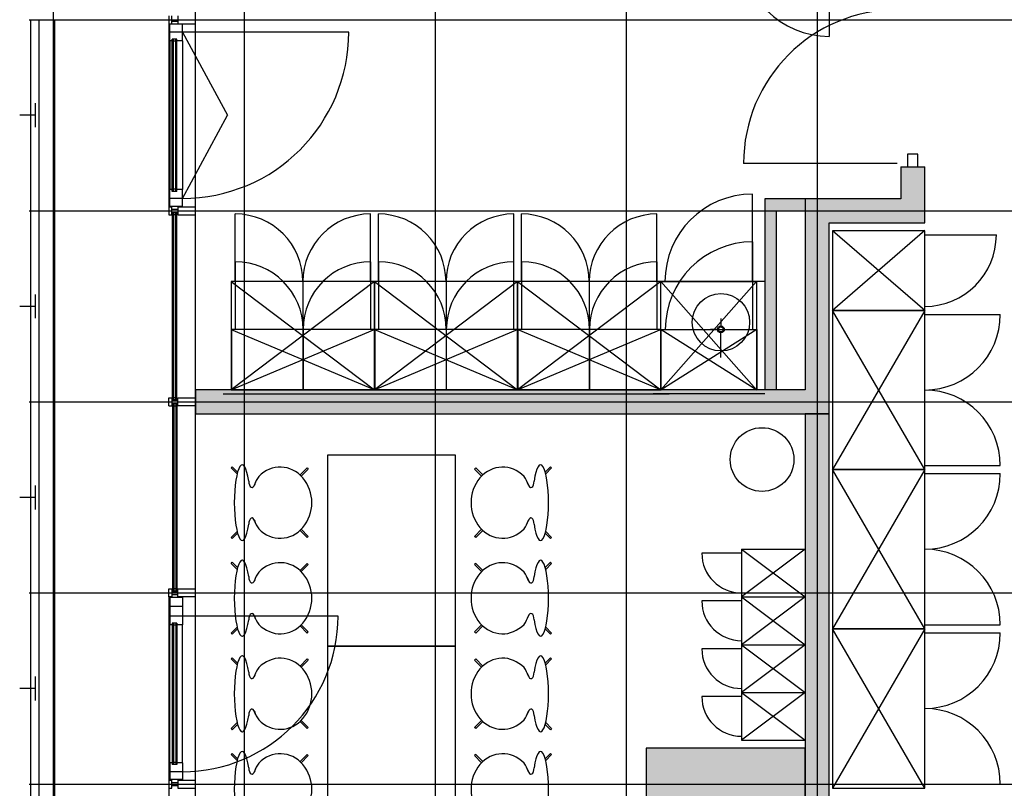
# Model space of a CAD drawing. Header units: millimetres. Extents: x 2502971067 to 2502991033, y 5626762590 to 5626807088.
# Tile 65 of 109: x 2502971240 to 2502977425, y 5626789183 to 5626794010. Entities that reach past the tile are written whole.
import ezdxf

# ---------------------------------------------------------------- set-up
doc = ezdxf.new("R2010")
doc.units = ezdxf.units.MM
for name, color, linetype in [('A_Fenster-Fassade', 2, 'Continuous'), ('A_Geländer', 2, 'Continuous'), ('A_Raster', 253, 'Continuous'), ('A_Schraffur-F90', 9, 'Continuous'), ('A_Schraffur-Stütze', 9, 'Continuous'), ('A_Schraffur-Wand', 9, 'Continuous'), ('A_Stütze', 7, 'Continuous'), ('A_Tür-T30', 1, 'Continuous'), ('A_Wand', 7, 'Continuous'), ('A_Wand-F90', 7, 'Continuous'), ('I_Möbel', 2, 'Continuous'), ('I_Sanitär', 2, 'Continuous')]:
    doc.layers.add(name, color=color, linetype=linetype)

msp = doc.modelspace()

# ---------------------------------------------------------------- hatches: boundary and pattern name
at = {"layer": 'A_Schraffur-F90'}
h = msp.add_hatch(color=256, dxfattribs=at)
h.dxf.hatch_style = 1
h.paths.add_polyline_path([(2502976925.016, 5626792885.002), (2502976925.016, 5626793085.002), (2502976775.016, 5626793085.002), (2502976775.016, 5626792885.002), (2502976325.016, 5626792885.002), (2502976175.016, 5626792885.002), (2502976175.016, 5626791685), (2502972345, 5626791685), (2502972345, 5626791535), (2502976175.016, 5626791535), (2502976325.016, 5626791535), (2502976325.016, 5626791685), (2502976325.016, 5626792735.002), (2502976925.016, 5626792735.002)])
at = {"layer": 'A_Schraffur-Stütze'}
h = msp.add_hatch(color=256, dxfattribs=at)
h.dxf.hatch_style = 1
h.paths.add_polyline_path([(2502976175, 5626788985), (2502976175, 5626789435), (2502975175, 5626789435), (2502975175, 5626788985)])
at = {"layer": 'A_Schraffur-Wand'}
h = msp.add_hatch(color=256, dxfattribs=at)
h.dxf.hatch_style = 1
h.paths.add_polyline_path([(2502975920.016, 5626792885.002), (2502975920.016, 5626791685), (2502975995.016, 5626791685), (2502975995.016, 5626792810.002), (2502976175.016, 5626792810.002), (2502976175.016, 5626792885.002)])
h = msp.add_hatch(color=256, dxfattribs=at)
h.dxf.hatch_style = 1
h.paths.add_polyline_path([(2502976325.016, 5626791535), (2502976175.016, 5626791535), (2502976175.016, 5626789134.9985), (2502976175.016, 5626788984.9985), (2502976775.016, 5626788984.9985), (2502976775.016, 5626788784.998), (2502976925.016, 5626788784.998), (2502976925.016, 5626788984.9985), (2502976925.016, 5626789134.9985), (2502976325.016, 5626789134.9985)])

# ---------------------------------------------------------------- linework, layer by layer
at = {"layer": 'A_Fenster-Fassade'}
for p, q in [((2502972345, 5626772434.99819), (2502972345, 5626805960)), ((2502972176.511, 5626794034.99846), (2502972176.511, 5626793984.99846)), ((2502972196.511, 5626793984.99846), (2502972196.511, 5626794034.99846)), ((2502972232.811, 5626794034.99946), (2502972232.811, 5626793984.99946)), ((2502972176.511, 5626793984.99946), (2502972196.511, 5626793984.99946)), ((2502972176.511, 5626793984.99846), (2502972196.511, 5626793984.99846)), ((2502972176.511, 5626793984.99846), (2502972176.511, 5626792834.99946)), ((2502972262.311, 5626793982.31588), (2502972182.311, 5626793982.31588)), ((2502972182.311, 5626793876.31588), (2502972182.311, 5626793982.31588)), ((2502972196.505, 5626793999.99946), (2502972232.805, 5626793999.99946)), ((2502972232.811, 5626793985.00046), (2502972345, 5626793985.00046)), ((2502972262.311, 5626793876.31588), (2502972262.311, 5626793982.31588)), ((2502972262.311, 5626793932.31588), (2502972182.311, 5626793932.31588)), ((2502973306.94476, 5626793932.31588), (2502972262.311, 5626793932.31588)), ((2502972262.311, 5626793932.31588), (2502972544.81089, 5626793409.999)), ((2502972198.311, 5626793876.31588), (2502972182.311, 5626793876.31588)), ((2502972182.311, 5626793876.31588), (2502972182.311, 5626792943.68212)), ((2502972198.311, 5626792931.83479), (2502972198.310999, 5626793888.163211)), ((2502972226.311, 5626793888.16321), (2502972198.311, 5626793888.16321)), ((2502972206.311, 5626792931.83479), (2502972206.310999, 5626793888.163211)), ((2502972220.311, 5626793874.16321), (2502972206.311, 5626793874.16321)), ((2502972220.311, 5626792931.83479), (2502972220.310999, 5626793888.163211)), ((2502972226.311, 5626792931.83479), (2502972226.310999, 5626793888.163211)), ((2502972262.311, 5626793876.31588), (2502972226.311, 5626793876.31588)), ((2502972262.311, 5626793876.31588), (2502972262.311, 5626792943.68212)), ((2502972262.311, 5626792887.68212), (2502972544.81089, 5626793409.999)), ((2502972182.311, 5626792837.68212), (2502972182.311, 5626792943.68212)), ((2502972198.311, 5626792943.68212), (2502972182.311, 5626792943.68212)), ((2502972226.311, 5626792931.83479), (2502972198.311, 5626792931.83479)), ((2502972220.311, 5626792945.83479), (2502972206.311, 5626792945.83479)), ((2502972262.311, 5626792943.68212), (2502972226.311, 5626792943.68212)), ((2502972262.311, 5626792837.68212), (2502972262.311, 5626792943.68212)), ((2502972262.311, 5626792887.68212), (2502972182.311, 5626792887.68212)), ((2502972176.511, 5626792834.99946), (2502972196.511, 5626792834.99946)), ((2502972176.511, 5626792834.99946), (2502972196.511, 5626792834.99946)), ((2502972176.511, 5626792834.99846), (2502972176.511, 5626792784.99846)), ((2502972176.511, 5626792784.99946), (2502972196.511, 5626792784.99946)), ((2502972262.311, 5626792837.68212), (2502972182.311, 5626792837.68212)), ((2502972196.505, 5626792799.99946), (2502972232.805, 5626792799.99946)), ((2502972196.511, 5626792784.99846), (2502972196.511, 5626792834.99846)), ((2502972196.511, 5626792820.00046), (2502972232.811, 5626792820.00046)), ((2502972227.811, 5626792797.77266), (2502972199.811, 5626792797.77266)), ((2502972199.811, 5626791622.2242), (2502972199.820404, 5626792797.77266)), ((2502972207.811, 5626791622.2242), (2502972207.820404, 5626792797.77266)), ((2502972221.811, 5626792783.77266), (2502972207.811, 5626792783.77266)), ((2502972221.811, 5626791622.22722), (2502972221.811, 5626792797.77266)), ((2502972227.805, 5626791622.22722), (2502972227.814404, 5626792797.77266)), ((2502972232.811, 5626792835.00046), (2502972345, 5626792835.00046)), ((2502972232.811, 5626792834.99946), (2502972232.811, 5626792784.99946)), ((2502972232.811, 5626792785.00046), (2502972345, 5626792785.00046)), ((2502972176.511, 5626791585), (2502972176.511, 5626791635)), ((2502972176.511, 5626791634.999), (2502972196.49686, 5626791634.999)), ((2502972196.505, 5626791620.001), (2502972232.805, 5626791620.001)), ((2502972196.511, 5626791635), (2502972196.511, 5626791585)), ((2502972227.805, 5626791622.22722), (2502972199.805, 5626791622.22722)), ((2502972221.811, 5626791636.22722), (2502972207.805, 5626791636.22722)), ((2502972232.811, 5626791584.999), (2502972232.811, 5626791634.999)), ((2502972232.811, 5626791634.999), (2502972345, 5626791634.999)), ((2502972176.511, 5626791584.999), (2502972196.511, 5626791584.999)), ((2502972196.505, 5626791600.001), (2502972232.805, 5626791600.001)), ((2502972227.805, 5626791597.77278), (2502972199.805, 5626791597.77278)), ((2502972199.811, 5626791597.76925), (2502972199.811, 5626790422.22281)), ((2502972221.811, 5626791583.77278), (2502972207.805, 5626791583.77278)), ((2502972207.811, 5626791597.76925), (2502972207.811, 5626790422.22281)), ((2502972221.811, 5626791597.76925), (2502972221.811, 5626790422.22281)), ((2502972227.811, 5626791597.76925), (2502972227.811, 5626790422.22281)), ((2502972345, 5626791585), (2502972232.811, 5626791584.999)), ((2502972176.511, 5626790385.001), (2502972176.511, 5626790435.001)), ((2502972176.511, 5626790435), (2502972196.511, 5626790435)), ((2502972196.511, 5626790435.001), (2502972196.511, 5626790385.001)), ((2502972221.811, 5626790436.22281), (2502972207.811, 5626790436.22281)), ((2502972232.811, 5626790385), (2502972232.811, 5626790435)), ((2502972232.811, 5626790434.999), (2502972345, 5626790434.999)), ((2502972196.511, 5626790385), (2502972176.511, 5626790385)), ((2502972176.511, 5626790384.998), (2502972196.511, 5626790384.998)), ((2502972176.511, 5626790384.998), (2502972176.511, 5626789234.999)), ((2502972262.311, 5626790382.31542), (2502972182.311, 5626790382.31542)), ((2502972262.311, 5626790382.31542), (2502972182.311, 5626790382.31542)), ((2502972182.311, 5626790382.31542), (2502972182.311, 5626790208.997)), ((2502972182.311, 5626790382.31542), (2502972182.311, 5626790208.997)), ((2502972196.505, 5626790420), (2502972232.805, 5626790420)), ((2502972196.505, 5626790400), (2502972232.805, 5626790400)), ((2502972227.811, 5626790422.22281), (2502972199.811, 5626790422.22281)), ((2502972345, 5626790385), (2502972232.811, 5626790385)), ((2502972262.311, 5626790382.31542), (2502972262.311, 5626790208.997)), ((2502972262.311, 5626790382.31542), (2502972262.311, 5626790208.997)), ((2502972262.311, 5626790325.09122), (2502972182.311, 5626790325.09122)), ((2502972262.311, 5626790264.997), (2502972182.311, 5626790264.997)), ((2502973239.62634, 5626790264.997), (2502972262.311, 5626790264.997)), ((2502972198.311, 5626790208.997), (2502972182.311, 5626790208.997)), ((2502972182.311, 5626789343.68167), (2502972182.311, 5626790208.997)), ((2502972198.311, 5626790208.997), (2502972182.311, 5626790208.997)), ((2502972182.311, 5626789343.68167), (2502972182.311, 5626790208.997)), ((2502972198.311, 5626790220.84434), (2502972198.311, 5626789331.83433)), ((2502972198.311, 5626790220.84434), (2502972198.311, 5626789331.83433)), ((2502972226.311, 5626790220.84434), (2502972198.311, 5626790220.84434)), ((2502972226.311, 5626790220.84434), (2502972198.311, 5626790220.84434)), ((2502972206.311, 5626790220.84434), (2502972206.311, 5626789331.83433)), ((2502972206.311, 5626790220.84434), (2502972206.311, 5626789331.83433)), ((2502972220.311, 5626790206.84434), (2502972206.311, 5626790206.84434)), ((2502972220.311, 5626790206.84434), (2502972206.311, 5626790206.84434)), ((2502972220.311, 5626790220.84434), (2502972220.311, 5626789331.83433)), ((2502972220.311, 5626790220.84434), (2502972220.311, 5626789331.83433)), ((2502972226.311, 5626790220.84434), (2502972226.311, 5626789331.83433)), ((2502972226.311, 5626790220.84434), (2502972226.311, 5626789331.83433)), ((2502972262.311, 5626790208.997), (2502972226.311, 5626790208.997)), ((2502972262.311, 5626790208.997), (2502972226.311, 5626790208.997)), ((2502972262.311, 5626789343.68167), (2502972262.311, 5626790208.997)), ((2502972262.311, 5626789343.68167), (2502972262.311, 5626790208.997)), ((2502972182.311, 5626789343.68167), (2502972182.311, 5626789237.68167)), ((2502972198.311, 5626789343.68167), (2502972182.311, 5626789343.68167)), ((2502972182.311, 5626789343.68167), (2502972182.311, 5626789237.68167)), ((2502972198.311, 5626789343.68167), (2502972182.311, 5626789343.68167)), ((2502972226.311, 5626789331.83433), (2502972198.311, 5626789331.83433)), ((2502972226.311, 5626789331.83433), (2502972198.311, 5626789331.83433)), ((2502972220.311, 5626789345.83433), (2502972206.311, 5626789345.83433)), ((2502972220.311, 5626789345.83433), (2502972206.311, 5626789345.83433)), ((2502972262.311, 5626789343.68167), (2502972226.311, 5626789343.68167)), ((2502972262.311, 5626789343.68167), (2502972226.311, 5626789343.68167)), ((2502972262.311, 5626789343.68167), (2502972262.311, 5626789237.68167)), ((2502972262.311, 5626789343.68167), (2502972262.311, 5626789237.68167)), ((2502972262.311, 5626789287.68167), (2502972182.311, 5626789287.68167)), ((2502972262.311, 5626789287.68167), (2502972182.311, 5626789287.68167)), ((2502972176.511, 5626789235), (2502972196.511, 5626789235)), ((2502972176.511, 5626789234.999), (2502972196.511, 5626789234.999)), ((2502972176.511, 5626789234.999), (2502972176.511, 5626789184.999)), ((2502972262.311, 5626789237.68167), (2502972182.311, 5626789237.68167)), ((2502972262.311, 5626789237.68167), (2502972182.311, 5626789237.68167)), ((2502972196.505, 5626789200), (2502972232.805, 5626789200)), ((2502972196.511, 5626789184.999), (2502972196.511, 5626789234.999)), ((2502972196.511, 5626789220.001), (2502972232.811, 5626789220.001)), ((2502972232.811, 5626789235.001), (2502972345, 5626789235.001)), ((2502972232.811, 5626789235), (2502972232.811, 5626789185)), ((2502972176.511, 5626789185.002), (2502972196.511, 5626789185.002)), ((2502972176.511, 5626789185.002), (2502972176.511, 5626788035.003)), ((2502972176.511, 5626789185), (2502972196.511, 5626789185)), ((2502972232.811, 5626789185.001), (2502972345, 5626789185.001))]:
    msp.add_line(p, q, dxfattribs=at)
for centre, radius in [((2502972262.311, 5626793932.31588), 1044.633755), ((2502972262.311, 5626790264.997), 977.315338)]:
    msp.add_arc(centre, radius, 270, 0, dxfattribs=at)
at = {"layer": 'A_Geländer'}
for p, q in [((2502971310, 5626792809.998), (2502971310, 5626794009.999)), ((2502971360, 5626794009.999), (2502971360, 5626792809.998)), ((2502971460, 5626792809.998), (2502971460, 5626794009.999)), ((2502971340, 5626793346.566), (2502971340, 5626793484.997)), ((2502971340, 5626793409.999), (2502971240, 5626793409.999)), ((2502971340, 5626793334.998), (2502971340, 5626793346.566)), ((2502971310, 5626791610.002), (2502971310, 5626792810.003)), ((2502971360, 5626792810.003), (2502971360, 5626791610.002)), ((2502971460, 5626791610.002), (2502971460, 5626792810.003)), ((2502971340, 5626792146.572), (2502971340, 5626792285.003)), ((2502971340, 5626792210.002), (2502971240, 5626792210.002)), ((2502971340, 5626792135.004), (2502971340, 5626792146.572)), ((2502971310, 5626790410.002), (2502971310, 5626791610.001)), ((2502971360, 5626791610.001), (2502971360, 5626790410.002)), ((2502971460, 5626790410.002), (2502971460, 5626791610.001)), ((2502971340, 5626790946.57), (2502971340, 5626791085.001)), ((2502971340, 5626791010.002), (2502971240, 5626791010.002)), ((2502971340, 5626790935.002), (2502971340, 5626790946.57)), ((2502971310, 5626789210.002), (2502971310, 5626790410.003)), ((2502971360, 5626790410.003), (2502971360, 5626789210.002)), ((2502971460, 5626789210.002), (2502971460, 5626790410.003)), ((2502971340, 5626789746.57), (2502971340, 5626789885.003)), ((2502971340, 5626789810.002), (2502971240, 5626789810.002)), ((2502971340, 5626789735.002), (2502971340, 5626789746.57)), ((2502971310, 5626788010.002), (2502971310, 5626789210.001)), ((2502971360, 5626789210.001), (2502971360, 5626788010.002)), ((2502971460, 5626788010.002), (2502971460, 5626789210.001))]:
    msp.add_line(p, q, dxfattribs=at)
at = {"layer": 'A_Raster'}
for p, q in [((2502971450, 5626806160), (2502971450, 5626762660)), ((2502972650, 5626806160), (2502972650, 5626762660)), ((2502973850, 5626806160), (2502973850, 5626762660)), ((2502975050, 5626806160), (2502975050, 5626762660)), ((2502976250, 5626806160), (2502976250, 5626762660)), ((2502971300, 5626794010), (2502990800, 5626794010)), ((2502971300, 5626792810), (2502990800, 5626792810)), ((2502971300, 5626791610), (2502990800, 5626791610)), ((2502971300, 5626790410), (2502990800, 5626790410)), ((2502971300, 5626789210), (2502990800, 5626789210))]:
    msp.add_line(p, q, dxfattribs=at)
at = {"layer": 'A_Stütze'}
for p, q in [((2502976175, 5626789435), (2502975175, 5626789435)), ((2502975175, 5626789435), (2502975175, 5626788985)), ((2502976175, 5626788985), (2502976175, 5626789435))]:
    msp.add_line(p, q, dxfattribs=at)
at = {"layer": 'A_Tür-T30'}
for p, q in [((2502976817.516, 5626793165.002), (2502976817.516, 5626793085.002)), ((2502976882.516, 5626793165.002), (2502976817.516, 5626793165.002)), ((2502976882.516, 5626793085.002), (2502976882.516, 5626793165.002)), ((2502976752.016, 5626793107.502), (2502975787.016, 5626793107.502)), ((2502976817.516, 5626793085.002), (2502976882.516, 5626793085.002))]:
    msp.add_line(p, q, dxfattribs=at)
msp.add_arc((2502976752.016, 5626793107.502), 965, 90, 180, dxfattribs=at)
at = {"layer": 'A_Wand'}
for p, q in [((2502976175.016, 5626792885.002), (2502975920.016, 5626792885.002)), ((2502975920.016, 5626792885.002), (2502975920.016, 5626791685)), ((2502975995.016, 5626792810.002), (2502976175.016, 5626792810.002)), ((2502975995.016, 5626791685), (2502975995.016, 5626792810.002)), ((2502976175.016, 5626791535), (2502976175.016, 5626789134.9985)), ((2502976325.016, 5626789134.9985), (2502976325.016, 5626791535))]:
    msp.add_line(p, q, dxfattribs=at)
at = {"layer": 'A_Wand-F90'}
for p, q in [((2502976775.016, 5626793085.002), (2502976925.016, 5626793085.002)), ((2502976775.016, 5626793085.002), (2502976775.016, 5626792885.002)), ((2502976925.016, 5626792885.002), (2502976925.016, 5626793085.002)), ((2502976325.016, 5626792885.002), (2502976175.016, 5626792885.002)), ((2502976175.016, 5626792885.002), (2502976175.016, 5626791685)), ((2502976775.016, 5626792885.002), (2502976325.016, 5626792885.002)), ((2502976925.016, 5626792735.002), (2502976925.016, 5626792885.002)), ((2502976325.016, 5626792735.002), (2502976925.016, 5626792735.002)), ((2502976325.016, 5626791685), (2502976325.016, 5626792735.002)), ((2502976175.016, 5626791685), (2502972345, 5626791685)), ((2502972345, 5626791685), (2502972345, 5626791535)), ((2502976325.016, 5626791535), (2502976325.016, 5626791685)), ((2502972345, 5626791535), (2502976175.016, 5626791535)), ((2502976325.016, 5626791535), (2502976175.016, 5626791535)), ((2502976175.016, 5626791535), (2502976325.016, 5626791535))]:
    msp.add_line(p, q, dxfattribs=at)
at = {"layer": 'I_Möbel'}
for p, q in [((2502976324.999, 5626794455.00033), (2502976324.999, 5626793905.00033)), ((2502975842.999, 5626792365.00033), (2502975842.999, 5626792915.00033)), ((2502972593.999, 5626792365.00033), (2502972593.999, 5626792790.00033)), ((2502973443.999, 5626792365.00033), (2502973443.999, 5626792790.00033)), ((2502973492.999, 5626792365.00033), (2502973492.999, 5626792790.00033)), ((2502974342.999, 5626792365.00033), (2502974342.999, 5626792790.00033)), ((2502974392.999, 5626792365.00033), (2502974392.999, 5626792790.00033)), ((2502975242.999, 5626792365.00033), (2502975242.999, 5626792790.00033)), ((2502976925.016, 5626792685.50025), (2502976345.016, 5626792184.50025)), ((2502976925.016, 5626792684.50025), (2502976345.016, 5626792684.50025)), ((2502976345.016, 5626792684.50025), (2502976345.016, 5626792184.50025)), ((2502976925.016, 5626792184.50025), (2502976345.016, 5626792684.50025)), ((2502976925.016, 5626792184.50025), (2502976925.016, 5626792684.50025)), ((2502976925.016, 5626792659.50025), (2502977375.016, 5626792659.50025)), ((2502975844.999, 5626792065.00033), (2502975844.999, 5626792615.00033)), ((2502972594.999, 5626792065.00033), (2502972594.999, 5626792490.00033)), ((2502973444.999, 5626792065.00033), (2502973444.999, 5626792490.00033)), ((2502973494.999, 5626792065.00033), (2502973494.999, 5626792490.00033)), ((2502974344.999, 5626792065.00033), (2502974344.999, 5626792490.00033)), ((2502974394.999, 5626792065.00033), (2502974394.999, 5626792490.00033)), ((2502975244.999, 5626792065.00033), (2502975244.999, 5626792490.00033)), ((2502975919.999, 5626792365.00033), (2502972568.999, 5626792365.00033)), ((2502972568.999, 5626792365.00033), (2502972568.999, 5626791685.00033)), ((2502972568.999, 5626792365.00033), (2502973468.999, 5626791685.00033)), ((2502973468.999, 5626792365.00033), (2502972568.999, 5626791685.00033)), ((2502973468.999, 5626792365.00033), (2502972568.999, 5626792365.00033)), ((2502972568.999, 5626792365.00033), (2502972568.999, 5626791685.00033)), ((2502973018.999, 5626792365.00033), (2502973018.999, 5626791685.00033)), ((2502973467.999, 5626792365.00033), (2502974367.999, 5626791685.00033)), ((2502974367.999, 5626792365.00033), (2502973467.999, 5626791685.00033)), ((2502974367.999, 5626792365.00033), (2502973467.999, 5626792365.00033)), ((2502973467.999, 5626792365.00033), (2502973467.999, 5626791685.00033)), ((2502973468.999, 5626791685.00033), (2502973468.999, 5626792365.00033)), ((2502973917.999, 5626792365.00033), (2502973917.999, 5626791685.00033)), ((2502974367.999, 5626791685.00033), (2502974367.999, 5626792365.00033)), ((2502974367.999, 5626792365.00033), (2502975267.999, 5626791685.00033)), ((2502975267.999, 5626792365.00033), (2502974367.999, 5626791685.00033)), ((2502975267.999, 5626792365.00033), (2502974367.999, 5626792365.00033)), ((2502974367.999, 5626792365.00033), (2502974367.999, 5626791685.00033)), ((2502974817.999, 5626792365.00033), (2502974817.999, 5626791685.00033)), ((2502975267.999, 5626791685.00033), (2502975267.999, 5626792365.00033)), ((2502975867.999, 5626792365.00033), (2502975267.999, 5626791685.00033)), ((2502975267.999, 5626792365.00033), (2502975867.999, 5626791685.00033)), ((2502975267.999, 5626792365.00033), (2502975867.999, 5626792365.00033)), ((2502975267.999, 5626791685.00033), (2502975267.999, 5626792365.00033)), ((2502975867.999, 5626792365.00033), (2502975867.999, 5626791685.00033)), ((2502976925.016, 5626792184.50025), (2502976345.016, 5626792184.50025)), ((2502976345.016, 5626792184.50025), (2502976345.016, 5626791184.50025)), ((2502976925.016, 5626791184.50025), (2502976345.016, 5626792184.50025)), ((2502976925.016, 5626792184.50025), (2502976345.016, 5626791184.50025)), ((2502976345.016, 5626792184.50025), (2502976925.016, 5626792184.50025)), ((2502976925.016, 5626791184.50025), (2502976925.016, 5626792184.50025)), ((2502976925.016, 5626792159.50025), (2502977400.016, 5626792159.50025)), ((2502972568.999, 5626792065.00033), (2502973469.999, 5626791685.00033)), ((2502973469.999, 5626792065.00033), (2502972569.999, 5626792065.00033)), ((2502972569.999, 5626792065.00033), (2502972569.999, 5626791685.00033)), ((2502973469.999, 5626792065.00033), (2502972569.999, 5626791685.00033)), ((2502973019.999, 5626792065.00033), (2502973019.999, 5626791685.00033)), ((2502973468.999, 5626792065.00033), (2502974369.999, 5626791685.00033)), ((2502974369.999, 5626792065.00033), (2502973469.999, 5626792065.00033)), ((2502973469.999, 5626792065.00033), (2502973469.999, 5626791685.00033)), ((2502974369.999, 5626792065.00033), (2502973469.999, 5626791685.00033)), ((2502973469.999, 5626791685.00033), (2502973469.999, 5626792065.00033)), ((2502973919.999, 5626792065.00033), (2502973919.999, 5626791685.00033)), ((2502974368.999, 5626792065.00033), (2502975269.999, 5626791685.00033)), ((2502975269.999, 5626792065.00033), (2502974369.999, 5626792065.00033)), ((2502974369.999, 5626792065.00033), (2502974369.999, 5626791685.00033)), ((2502975269.999, 5626792065.00033), (2502974369.999, 5626791685.00033)), ((2502974369.999, 5626791685.00033), (2502974369.999, 5626792065.00033)), ((2502974819.999, 5626792065.00033), (2502974819.999, 5626791685.00033)), ((2502975269.999, 5626791685.00033), (2502975269.999, 5626792065.00033)), ((2502975269.999, 5626792065.00033), (2502975869.999, 5626792065.00033)), ((2502975269.999, 5626791685.00033), (2502975269.999, 5626792065.00033)), ((2502975269.999, 5626792065.00033), (2502975869.999, 5626791685.00033)), ((2502975870.999, 5626792065.00033), (2502975269.999, 5626791685.00033)), ((2502975869.999, 5626792065.00033), (2502975869.999, 5626791685.00033)), ((2502972568.999, 5626791685.00033), (2502973468.999, 5626791685.00033)), ((2502972569.999, 5626791685.00033), (2502973469.999, 5626791685.00033)), ((2502973467.999, 5626791685.00033), (2502974367.999, 5626791685.00033)), ((2502973469.999, 5626791685.00033), (2502974369.999, 5626791685.00033)), ((2502974367.999, 5626791685.00033), (2502975267.999, 5626791685.00033)), ((2502974369.999, 5626791685.00033), (2502975269.999, 5626791685.00033)), ((2502975867.999, 5626791685.00033), (2502975267.999, 5626791685.00033)), ((2502975869.999, 5626791685.00033), (2502975269.999, 5626791685.00033)), ((2502972518.999, 5626791660.00033), (2502973518.999, 5626791660.00033)), ((2502973418.999, 5626791660.00033), (2502974418.999, 5626791660.00033)), ((2502974318.999, 5626791660.00033), (2502975318.999, 5626791660.00033)), ((2502975919.999, 5626791660.00033), (2502975219.999, 5626791660.00033)), ((2502973175.007993, 5626790077.008913), (2502973175.007993, 5626791277.008974)), ((2502973175.007993, 5626791277.008974), (2502973975.008054, 5626791277.008974)), ((2502973975.008054, 5626791277.008974), (2502973975.008054, 5626790077.008913)), ((2502972568.415479, 5626791195.414003), (2502972575.435285, 5626791202.433779)), ((2502972605.666135, 5626791158.163332), (2502972568.415479, 5626791195.414003)), ((2502972575.435285, 5626791202.433779), (2502972608.592237, 5626791169.276857)), ((2502973000.885968, 5626791151.074404), (2502973045.225507, 5626791195.414003)), ((2502973008.087445, 5626791144.236269), (2502973052.245313, 5626791188.394167)), ((2502973045.225507, 5626791195.414003), (2502973052.245313, 5626791188.394167)), ((2502974104.79057, 5626791195.414003), (2502974097.770734, 5626791188.394167)), ((2502974141.928601, 5626791144.236269), (2502974097.770734, 5626791188.394167)), ((2502974149.130078, 5626791151.074404), (2502974104.79057, 5626791195.414003)), ((2502974574.580762, 5626791202.433779), (2502974541.42381, 5626791169.276857)), ((2502974544.349927, 5626791158.163332), (2502974581.600568, 5626791195.414003)), ((2502974581.600568, 5626791195.414003), (2502974574.580762, 5626791202.433779)), ((2502976345.016, 5626791184.50025), (2502976925.016, 5626791184.50025)), ((2502976925.016, 5626791184.50025), (2502976345.016, 5626791184.50025)), ((2502976345.016, 5626791184.50025), (2502976345.016, 5626790184.50025)), ((2502976925.016, 5626790184.50025), (2502976345.016, 5626791184.50025)), ((2502976925.016, 5626791184.50025), (2502976345.016, 5626790184.50025)), ((2502976925.016, 5626791209.50025), (2502977400.016, 5626791209.50025)), ((2502976925.016, 5626790184.50025), (2502976925.016, 5626791184.50025)), ((2502976925.016, 5626791159.50025), (2502977400.016, 5626791159.50025)), ((2502972714.292233, 5626791087.173708), (2502972712.68588, 5626791084.037416)), ((2502972721.344007, 5626791106.637758), (2502972714.812055, 5626791088.921083)), ((2502974428.672055, 5626791106.637758), (2502974435.204007, 5626791088.921083)), ((2502974435.723783, 5626791087.173708), (2502974437.330152, 5626791084.037416)), ((2502972714.292233, 5626790866.844179), (2502972712.68588, 5626790869.980471)), ((2502972721.344007, 5626790847.38019), (2502972714.812055, 5626790865.096865)), ((2502974428.672055, 5626790847.38019), (2502974435.204007, 5626790865.096865)), ((2502974435.723783, 5626790866.844179), (2502974437.330152, 5626790869.980471)), ((2502973000.885968, 5626790802.943483), (2502973045.225507, 5626790758.603945)), ((2502973008.087445, 5626790809.781618), (2502973052.245313, 5626790765.62372)), ((2502974141.928601, 5626790809.781618), (2502974097.770734, 5626790765.62372)), ((2502974149.130078, 5626790802.943483), (2502974104.79057, 5626790758.603945)), ((2502972605.666135, 5626790795.854616), (2502972568.415479, 5626790758.603945)), ((2502972568.415479, 5626790758.603945), (2502972575.435285, 5626790751.584169)), ((2502972575.435285, 5626790751.584169), (2502972608.592237, 5626790784.741091)), ((2502973045.225507, 5626790758.603945), (2502973052.245313, 5626790765.62372)), ((2502974104.79057, 5626790758.603945), (2502974097.770734, 5626790765.62372)), ((2502974574.580762, 5626790751.584169), (2502974541.42381, 5626790784.741091)), ((2502974544.349927, 5626790795.854616), (2502974581.600568, 5626790758.603945)), ((2502974581.600568, 5626790758.603945), (2502974574.580762, 5626790751.584169)), ((2502975775, 5626790685), (2502976175, 5626790685)), ((2502975775, 5626790685), (2502976175, 5626790685)), ((2502975775, 5626790685), (2502975775, 5626790385)), ((2502975775, 5626790685), (2502976175, 5626790385)), ((2502976175, 5626790685), (2502975775, 5626790385)), ((2502975775, 5626790685), (2502976175, 5626790685)), ((2502975775, 5626790685), (2502976175, 5626790685)), ((2502975775, 5626790685), (2502975775, 5626790385)), ((2502975775, 5626790685), (2502976175, 5626790385)), ((2502976175, 5626790685), (2502975775, 5626790385)), ((2502976175, 5626790685), (2502976175, 5626790385)), ((2502976175, 5626790685), (2502976175, 5626790385)), ((2502975775, 5626790660), (2502975525, 5626790660)), ((2502975775, 5626790660), (2502975525, 5626790660)), ((2502972568.415479, 5626790595.413942), (2502972575.435285, 5626790602.433779)), ((2502972605.666135, 5626790558.163332), (2502972568.415479, 5626790595.413942)), ((2502972575.435285, 5626790602.433779), (2502972608.592237, 5626790569.276796)), ((2502973000.885968, 5626790551.074465), (2502973045.225507, 5626790595.413942)), ((2502973008.087445, 5626790544.236269), (2502973052.245313, 5626790588.394167)), ((2502973045.225507, 5626790595.413942), (2502973052.245313, 5626790588.394167)), ((2502974104.79057, 5626790595.413942), (2502974097.770734, 5626790588.394167)), ((2502974141.928601, 5626790544.236269), (2502974097.770734, 5626790588.394167)), ((2502974149.130078, 5626790551.074465), (2502974104.79057, 5626790595.413942)), ((2502974574.580762, 5626790602.433779), (2502974541.42381, 5626790569.276796)), ((2502974544.349927, 5626790558.163332), (2502974581.600568, 5626790595.413942)), ((2502974581.600568, 5626790595.413942), (2502974574.580762, 5626790602.433779)), ((2502972721.344007, 5626790506.637697), (2502972714.812055, 5626790488.921022)), ((2502974428.672055, 5626790506.637697), (2502974435.204007, 5626790488.921022)), ((2502972714.292233, 5626790487.173708), (2502972712.68588, 5626790484.037416)), ((2502974435.723783, 5626790487.173708), (2502974437.330152, 5626790484.037416)), ((2502975775, 5626790385), (2502976175, 5626790385)), ((2502975775, 5626790385), (2502976175, 5626790385)), ((2502975775, 5626790385), (2502975775, 5626790085)), ((2502975775, 5626790385), (2502976175, 5626790085)), ((2502976175, 5626790385), (2502975775, 5626790085)), ((2502975775, 5626790385), (2502976175, 5626790385)), ((2502975775, 5626790385), (2502976175, 5626790385)), ((2502975775, 5626790385), (2502975775, 5626790085)), ((2502975775, 5626790385), (2502976175, 5626790085)), ((2502976175, 5626790385), (2502975775, 5626790085)), ((2502976175, 5626790385), (2502976175, 5626790085)), ((2502976175, 5626790385), (2502976175, 5626790085)), ((2502975775, 5626790360), (2502975525, 5626790360)), ((2502975775, 5626790360), (2502975525, 5626790360)), ((2502972714.292233, 5626790266.844179), (2502972712.68588, 5626790269.980532)), ((2502972721.344007, 5626790247.380129), (2502972714.812055, 5626790265.096865)), ((2502974428.672055, 5626790247.380129), (2502974435.204007, 5626790265.096865)), ((2502974435.723783, 5626790266.844179), (2502974437.330152, 5626790269.980532)), ((2502972605.666135, 5626790195.854616), (2502972568.415479, 5626790158.603884)), ((2502972575.435285, 5626790151.584108), (2502972608.592237, 5626790184.74103)), ((2502973000.885968, 5626790202.943483), (2502973045.225507, 5626790158.603884)), ((2502973008.087445, 5626790209.781557), (2502973052.245313, 5626790165.62372)), ((2502974141.928601, 5626790209.781557), (2502974097.770734, 5626790165.62372)), ((2502974149.130078, 5626790202.943483), (2502974104.79057, 5626790158.603884)), ((2502974574.580762, 5626790151.584108), (2502974541.42381, 5626790184.74103)), ((2502974544.349927, 5626790195.854616), (2502974581.600568, 5626790158.603884)), ((2502976345.016, 5626790184.50025), (2502976925.016, 5626790184.50025)), ((2502976925.016, 5626790184.50025), (2502976345.016, 5626790184.50025)), ((2502976345.016, 5626790184.50025), (2502976345.016, 5626789184.50025)), ((2502976925.016, 5626789184.50025), (2502976345.016, 5626790184.50025)), ((2502976925.016, 5626790184.50025), (2502976345.016, 5626789184.50025)), ((2502976925.016, 5626790209.50025), (2502977400.016, 5626790209.50025)), ((2502976925.016, 5626789184.50025), (2502976925.016, 5626790184.50025)), ((2502972568.415479, 5626790158.603884), (2502972575.435285, 5626790151.584108)), ((2502973045.225507, 5626790158.603884), (2502973052.245313, 5626790165.62372)), ((2502974104.79057, 5626790158.603884), (2502974097.770734, 5626790165.62372)), ((2502974581.600568, 5626790158.603884), (2502974574.580762, 5626790151.584108)), ((2502976925.016, 5626790159.50025), (2502977400.016, 5626790159.50025)), ((2502973175.007993, 5626788877.008852), (2502973175.007993, 5626790077.008913)), ((2502973175.007993, 5626790077.008913), (2502973975.008054, 5626790077.008913)), ((2502973975.008054, 5626790077.008913), (2502973175.007993, 5626790077.008913)), ((2502973975.008054, 5626790077.008913), (2502973975.008054, 5626788877.008852)), ((2502975775, 5626790085), (2502976175, 5626790085)), ((2502975775, 5626790085), (2502976175, 5626790085)), ((2502975775, 5626790085), (2502975775, 5626789785)), ((2502975775, 5626790085), (2502976175, 5626789785)), ((2502976175, 5626790085), (2502975775, 5626789785)), ((2502975775, 5626790085), (2502976175, 5626790085)), ((2502975775, 5626790085), (2502976175, 5626790085)), ((2502975775, 5626790085), (2502975775, 5626789785)), ((2502975775, 5626790085), (2502976175, 5626789785)), ((2502976175, 5626790085), (2502975775, 5626789785)), ((2502976175, 5626790085), (2502976175, 5626789785)), ((2502976175, 5626790085), (2502976175, 5626789785)), ((2502972568.415479, 5626789995.413942), (2502972575.435285, 5626790002.433718)), ((2502972575.435285, 5626790002.433718), (2502972608.592237, 5626789969.276796)), ((2502974574.580762, 5626790002.433718), (2502974541.42381, 5626789969.276796)), ((2502974581.600568, 5626789995.413942), (2502974574.580762, 5626790002.433718)), ((2502975775, 5626790060), (2502975525, 5626790060)), ((2502975775, 5626790060), (2502975525, 5626790060)), ((2502972605.666135, 5626789958.163271), (2502972568.415479, 5626789995.413942)), ((2502973000.885968, 5626789951.074404), (2502973045.225507, 5626789995.413942)), ((2502973008.087445, 5626789944.236269), (2502973052.245313, 5626789988.394167)), ((2502973045.225507, 5626789995.413942), (2502973052.245313, 5626789988.394167)), ((2502974104.79057, 5626789995.413942), (2502974097.770734, 5626789988.394167)), ((2502974141.928601, 5626789944.236269), (2502974097.770734, 5626789988.394167)), ((2502974149.130078, 5626789951.074404), (2502974104.79057, 5626789995.413942)), ((2502974544.349927, 5626789958.163271), (2502974581.600568, 5626789995.413942)), ((2502972714.292233, 5626789887.173647), (2502972712.68588, 5626789884.037355)), ((2502972721.344007, 5626789906.637697), (2502972714.812055, 5626789888.920961)), ((2502974428.672055, 5626789906.637697), (2502974435.204007, 5626789888.920961)), ((2502974435.723783, 5626789887.173647), (2502974437.330152, 5626789884.037355)), ((2502975775, 5626789760), (2502975525, 5626789760)), ((2502975775, 5626789760), (2502975525, 5626789760)), ((2502975775, 5626789785), (2502976175, 5626789785)), ((2502975775, 5626789785), (2502976175, 5626789785)), ((2502975775, 5626789785), (2502975775, 5626789485)), ((2502975775, 5626789785), (2502976175, 5626789485)), ((2502976175, 5626789785), (2502975775, 5626789485)), ((2502975775, 5626789785), (2502976175, 5626789785)), ((2502975775, 5626789785), (2502976175, 5626789785)), ((2502975775, 5626789785), (2502975775, 5626789485)), ((2502975775, 5626789785), (2502976175, 5626789485)), ((2502976175, 5626789785), (2502975775, 5626789485)), ((2502976175, 5626789785), (2502976175, 5626789485)), ((2502976175, 5626789785), (2502976175, 5626789485)), ((2502972714.292233, 5626789666.844179), (2502972712.68588, 5626789669.980471)), ((2502972721.344007, 5626789647.38019), (2502972714.812055, 5626789665.096865)), ((2502974428.672055, 5626789647.38019), (2502974435.204007, 5626789665.096865)), ((2502974435.723783, 5626789666.844179), (2502974437.330152, 5626789669.980471)), ((2502972605.666135, 5626789595.854555), (2502972568.415479, 5626789558.603884)), ((2502972575.435285, 5626789551.584108), (2502972608.592237, 5626789584.74103)), ((2502973000.885968, 5626789602.943483), (2502973045.225507, 5626789558.603884)), ((2502973008.087445, 5626789609.781557), (2502973052.245313, 5626789565.62372)), ((2502974141.928601, 5626789609.781557), (2502974097.770734, 5626789565.62372)), ((2502974149.130078, 5626789602.943483), (2502974104.79057, 5626789558.603884)), ((2502974574.580762, 5626789551.584108), (2502974541.42381, 5626789584.74103)), ((2502974544.349927, 5626789595.854555), (2502974581.600568, 5626789558.603884)), ((2502972568.415479, 5626789558.603884), (2502972575.435285, 5626789551.584108)), ((2502973045.225507, 5626789558.603884), (2502973052.245313, 5626789565.62372)), ((2502974104.79057, 5626789558.603884), (2502974097.770734, 5626789565.62372)), ((2502974581.600568, 5626789558.603884), (2502974574.580762, 5626789551.584108)), ((2502975775, 5626789485), (2502976175, 5626789485)), ((2502975775, 5626789485), (2502976175, 5626789485)), ((2502972568.415479, 5626789395.413942), (2502972575.435285, 5626789402.433657)), ((2502972605.666135, 5626789358.16321), (2502972568.415479, 5626789395.413942)), ((2502972575.435285, 5626789402.433657), (2502972608.592237, 5626789369.276735)), ((2502973000.885968, 5626789351.074343), (2502973045.225507, 5626789395.413942)), ((2502973008.087445, 5626789344.236208), (2502973052.245313, 5626789388.394106)), ((2502973045.225507, 5626789395.413942), (2502973052.245313, 5626789388.394106)), ((2502974104.79057, 5626789395.413942), (2502974097.770734, 5626789388.394106)), ((2502974141.928601, 5626789344.236208), (2502974097.770734, 5626789388.394106)), ((2502974149.130078, 5626789351.074343), (2502974104.79057, 5626789395.413942)), ((2502974574.580762, 5626789402.433657), (2502974541.42381, 5626789369.276735)), ((2502974544.349927, 5626789358.16321), (2502974581.600568, 5626789395.413942)), ((2502974581.600568, 5626789395.413942), (2502974574.580762, 5626789402.433657)), ((2502972714.292233, 5626789287.173647), (2502972712.68588, 5626789284.037355)), ((2502972721.344007, 5626789306.637636), (2502972714.812055, 5626789288.920961)), ((2502974428.672055, 5626789306.637636), (2502974435.204007, 5626789288.920961)), ((2502974435.723783, 5626789287.173647), (2502974437.330152, 5626789284.037355)), ((2502976925.016, 5626789209.50025), (2502977400.016, 5626789209.50025)), ((2502976345.016, 5626789184.50025), (2502976925.016, 5626789184.50025))]:
    msp.add_line(p, q, dxfattribs=at)
msp.add_circle((2502975903.340528, 5626791248.085451), 200.000008, dxfattribs=at)
for centre, radius, start, end in [((2502976324.999, 5626794455.00033), 550, 180, 270), ((2502975842.999, 5626792365.00033), 550, 90, 180), ((2502972593.999, 5626792365.00033), 425, 0, 90), ((2502973443.999, 5626792365.00033), 425, 90, 180), ((2502973492.999, 5626792365.00033), 425, 0, 90), ((2502974342.999, 5626792365.00033), 425, 90, 180), ((2502974392.999, 5626792365.00033), 425, 0, 90), ((2502975242.999, 5626792365.00033), 425, 90, 180), ((2502976925.016, 5626792659.50025), 450, 270, 0), ((2502975844.999, 5626792065.00033), 550, 90, 180), ((2502972594.999, 5626792065.00033), 425, 0, 90), ((2502973444.999, 5626792065.00033), 425, 90, 180), ((2502973494.999, 5626792065.00033), 425, 0, 90), ((2502974344.999, 5626792065.00033), 425, 90, 180), ((2502974394.999, 5626792065.00033), 425, 0, 90), ((2502975244.999, 5626792065.00033), 425, 90, 180), ((2502976925.016, 5626792159.50025), 475, 270, 0), ((2502976925.016, 5626791209.50025), 475, 0, 90), ((2502972869.468534, 5626791041.96332), 161.628159, 142.0013873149, 163.7566008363), ((2502974280.547498, 5626791041.96332), 161.628159, 16.2433991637, 37.9986126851), ((2502976925.016, 5626791159.50025), 475, 270, 0), ((2502972869.468534, 5626790912.054567), 161.628159, 196.2433991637, 217.9986126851), ((2502974280.547498, 5626790912.054567), 161.628159, 322.0013873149, 343.7566008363), ((2502976925.016, 5626790209.50025), 475, 0, 90), ((2502975775, 5626790660), 250, 180, 270), ((2502975775, 5626790660), 250, 180, 270), ((2502972869.468534, 5626790441.963259), 161.628159, 142.0013873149, 163.7566008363), ((2502974280.547498, 5626790441.963259), 161.628159, 16.2433991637, 37.9986126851), ((2502975775, 5626790360), 250, 180, 270), ((2502975775, 5626790360), 250, 180, 270), ((2502972869.468534, 5626790312.054567), 161.628159, 196.2433991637, 217.9986126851), ((2502974280.547498, 5626790312.054567), 161.628159, 322.0013873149, 343.7566008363), ((2502976925.016, 5626790159.50025), 475, 270, 0), ((2502975775, 5626790060), 250, 180, 270), ((2502975775, 5626790060), 250, 180, 270), ((2502972869.468534, 5626789841.963259), 161.628159, 142.0013873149, 163.7566008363), ((2502974280.547498, 5626789841.963259), 161.628159, 16.2433991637, 37.9986126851), ((2502975775, 5626789760), 250, 180, 270), ((2502975775, 5626789760), 250, 180, 270), ((2502972869.468534, 5626789712.054567), 161.628159, 196.2433991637, 217.9986126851), ((2502974280.547498, 5626789712.054567), 161.628159, 322.0013873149, 343.7566008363), ((2502976925.016, 5626789209.50025), 475, 0, 90), ((2502972869.468534, 5626789241.963259), 161.628159, 142.0013873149, 163.7566008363), ((2502974280.547498, 5626789241.963259), 161.628159, 16.2433991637, 37.9986126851)]:
    msp.add_arc(centre, radius, start, end, dxfattribs=at)
for centre, major_axis, ratio, start_param, end_param in [((2502972637.907987, 5626790977.008974), (0, 238.26001), 0.2083333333, 5.3180932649, 10.3898700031), ((2502972876.45799, 5626790977.008974), (0, 223.368759), 0.8888888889, 2.398336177, 7.0264417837), ((2502974273.558042, 5626790977.008974), (0, 223.368759), 0.8888888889, 5.5399288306, 10.1680344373), ((2502974512.108045, 5626790977.008974), (0, 238.26001), 0.2083333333, 2.1765006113, 7.2482773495), ((2502972698.715055, 5626791112.660158), (0, 40.000002), 0.5, 1.5707963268, 4.2102362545), ((2502974451.301007, 5626791112.660158), (0, 40.000002), 0.5, 2.0729490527, 4.7123889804), ((2502972698.715055, 5626790841.357729), (0, 40.000002), 0.5, 5.2518759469, 7.853981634), ((2502974451.301007, 5626790841.357729), (0, 40.000002), 0.5, 4.7123889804, 7.3144946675), ((2502972637.907987, 5626790377.008974), (0, 238.26001), 0.2083333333, 5.3180932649, 10.3898700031), ((2502972876.45799, 5626790377.008974), (0, 223.368759), 0.8888888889, 2.398336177, 7.0264417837), ((2502974273.558042, 5626790377.008974), (0, 223.368759), 0.8888888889, 5.5399288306, 10.1680344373), ((2502974512.108045, 5626790377.008974), (0, 238.26001), 0.2083333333, 2.1765006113, 7.2482773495), ((2502972698.715055, 5626790512.660158), (0, 40.000002), 0.5, 1.5707963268, 4.2102362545), ((2502974451.301007, 5626790512.660158), (0, 40.000002), 0.5, 2.0729490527, 4.7123889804), ((2502972698.715055, 5626790241.357668), (0, 40.000002), 0.5, 5.2518759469, 7.853981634), ((2502974451.301007, 5626790241.357668), (0, 40.000002), 0.5, 4.7123889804, 7.3144946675), ((2502972637.907987, 5626789777.008913), (0, 238.26001), 0.2083333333, 5.3180932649, 10.3898700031), ((2502972876.45799, 5626789777.008913), (0, 223.368759), 0.8888888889, 2.398336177, 7.0264417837), ((2502974273.558042, 5626789777.008913), (0, 223.368759), 0.8888888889, 5.5399288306, 10.1680344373), ((2502974512.108045, 5626789777.008913), (0, 238.26001), 0.2083333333, 2.1765006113, 7.2482773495), ((2502972698.715055, 5626789912.660158), (0, 40.000002), 0.5, 1.5707963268, 4.2102362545), ((2502974451.301007, 5626789912.660158), (0, 40.000002), 0.5, 2.0729490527, 4.7123889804), ((2502972698.715055, 5626789641.357668), (0, 40.000002), 0.5, 5.2518759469, 7.853981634), ((2502974451.301007, 5626789641.357668), (0, 40.000002), 0.5, 4.7123889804, 7.3144946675), ((2502972637.907987, 5626789177.008852), (0, 238.26001), 0.2083333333, 5.3180932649, 10.3898700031), ((2502972876.45799, 5626789177.008852), (0, 223.368759), 0.8888888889, 2.398336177, 7.0264417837), ((2502974273.558042, 5626789177.008852), (0, 223.368759), 0.8888888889, 5.5399288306, 10.1680344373), ((2502974512.108045, 5626789177.008852), (0, 238.26001), 0.2083333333, 2.1765006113, 7.2482773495), ((2502972698.715055, 5626789312.660097), (0, 40.000002), 0.5, 1.5707963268, 4.2102362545), ((2502974451.301007, 5626789312.660097), (0, 40.000002), 0.5, 2.0729490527, 4.7123889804)]:
    msp.add_ellipse(centre, major_axis=major_axis, ratio=ratio, start_param=start_param, end_param=end_param, dxfattribs=at)
at = {"layer": 'I_Sanitär'}
for p, q in [((2502975644.99889, 5626792132.65093), (2502975644.99887, 5626792086.11288)), ((2502975623.88171, 5626792064.99838), (2502975578.49109, 5626792064.99838)), ((2502975644.99893, 5626791889.75131), (2502975644.99887, 5626792043.88388)), ((2502975666.11023, 5626792064.99838), (2502975711.50476, 5626792064.99838))]:
    msp.add_line(p, q, dxfattribs=at)
for radius in [21.116453, 15.477324]:
    msp.add_circle((2502975644.9989, 5626792065.00033), radius, dxfattribs=at)
msp.add_ellipse((2502975644.9989, 5626792109.99838), major_axis=(127.279248, 127.279288), ratio=0.999999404, start_param=0.785420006, end_param=7.0685836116, dxfattribs=at)

doc.saveas('drawing.dxf')
